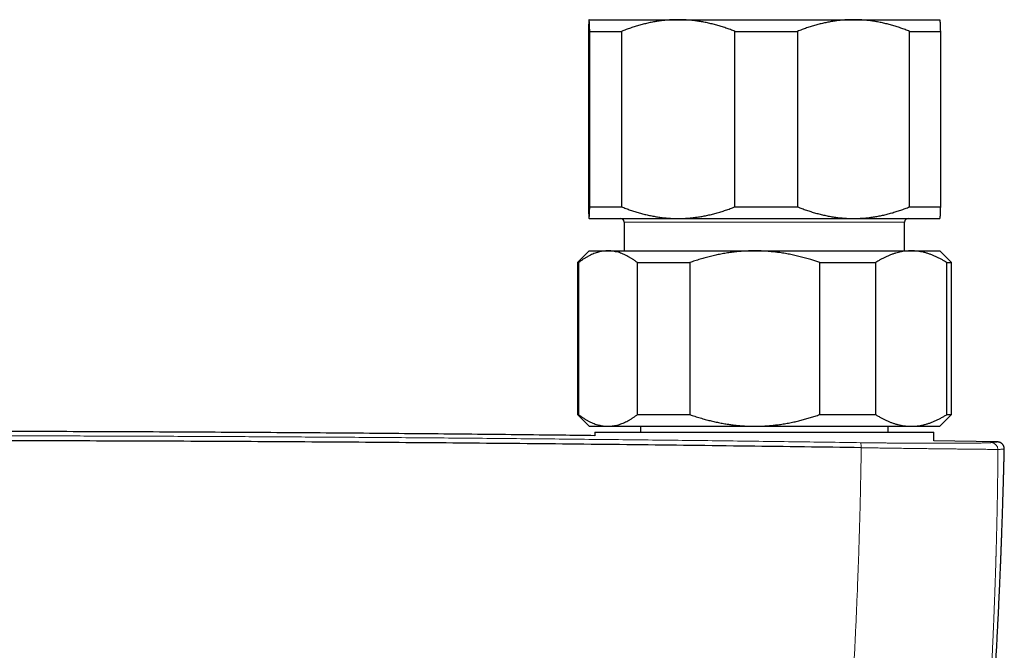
# Model space of a CAD drawing. Header units: millimetres. Extents: x 8 to 974, y 12 to 621.
# Tile 21 of 52: x 512 to 596, y 321 to 375. Entities that reach past the tile are written whole.
import ezdxf

# ---------------------------------------------------------------- set-up
doc = ezdxf.new("R2010")
doc.units = ezdxf.units.MM

msp = doc.modelspace()

# ---------------------------------------------------------------- linework, layer by layer
at = {"color": 7, "linetype": 'Continuous', "lineweight": 30}
for p, q in [((560.501, 375.164), (568.13, 375.164)), ((568.13, 375.164), (583.129, 375.164)), ((583.129, 375.164), (590.5, 375.164)), ((560.445, 374.164), (560.445, 359.164)), ((560.556, 374.164), (563.281, 374.164)), ((560.556, 359.164), (560.556, 374.164)), ((563.281, 374.164), (563.281, 359.164)), ((572.979, 374.164), (578.335, 374.164)), ((572.979, 359.164), (572.979, 374.164)), ((578.335, 374.164), (578.335, 359.164)), ((587.923, 359.164), (587.923, 374.164)), ((587.923, 374.164), (590.555, 374.164)), ((590.555, 374.164), (590.555, 359.164)), ((560.556, 359.164), (563.281, 359.164)), ((572.979, 359.164), (578.335, 359.164)), ((587.923, 359.164), (590.555, 359.164)), ((560.499, 358.166), (560.5, 358.164)), ((560.5, 358.164), (560.501, 358.164)), ((560.501, 358.164), (568.13, 358.164)), ((568.13, 358.164), (583.129, 358.164)), ((583.129, 358.164), (590.5, 358.164)), ((590.5, 358.164), (590.501, 358.166)), ((563.5, 357.864), (563.5, 355.397)), ((587.5, 355.397), (587.5, 357.864)), ((560.5, 355.397), (559.5, 354.397)), ((560.5, 355.397), (562.116, 355.397)), ((562.116, 355.397), (574.674, 355.397)), ((574.674, 355.397), (588.058, 355.397)), ((588.058, 355.397), (590.5, 355.397)), ((591.5, 354.397), (590.5, 355.397)), ((559.5, 354.397), (559.5, 341.397)), ((559.5, 354.397), (559.602, 354.397)), ((559.602, 354.397), (559.602, 341.397)), ((564.63, 354.397), (569.114, 354.397)), ((564.63, 341.397), (564.63, 354.397)), ((569.114, 354.397), (569.114, 341.397)), ((580.233, 341.397), (580.233, 354.397)), ((580.233, 354.397), (585.012, 354.397)), ((585.012, 354.397), (585.012, 341.397)), ((591.103, 341.397), (591.103, 354.397)), ((591.103, 354.397), (591.5, 354.397)), ((591.5, 341.397), (591.5, 354.397)), ((559.5, 341.397), (560.5, 340.397)), ((559.5, 341.397), (559.602, 341.397)), ((564.63, 341.397), (569.114, 341.397)), ((580.233, 341.397), (585.012, 341.397)), ((590.5, 340.397), (591.5, 341.397)), ((591.103, 341.397), (591.5, 341.397)), ((560.5, 340.397), (562.116, 340.397)), ((562.116, 340.397), (574.674, 340.397)), ((564.9, 340.397), (564.9, 339.897)), ((574.674, 340.397), (588.058, 340.397)), ((586.1, 339.897), (586.1, 340.397)), ((588.058, 340.397), (590.5, 340.397)), ((561, 339.897), (561, 339.582)), ((561, 339.897), (561, 339.582)), ((561, 339.897), (590, 339.897)), ((590, 339.146), (590, 339.897)), ((590, 339.146), (590, 339.897)), ((595.421, 339.057), (590, 339.157)), ((595.421, 339.058), (595.422, 339.058)), ((596.025, 338.443), (596.025, 338.443))]:
    msp.add_line(p, q, dxfattribs=at)
at = {"color": 8, "linetype": 'Continuous', "lineweight": 0}
msp.add_line((587.5, 357.864), (563.5, 357.864), dxfattribs=at)
at = {"color": 7, "linetype": 'Continuous', "lineweight": 30}
for centre, start, end in [((563.2, 357.864), 0, 90), ((587.8, 357.864), 90, 180)]:
    msp.add_arc(centre, 0.3, start, end, dxfattribs=at)
at = {"color": 8, "linetype": 'Continuous', "lineweight": 0}
for centre, radius, start, end in [((582.629, 338.648), 1.159, 355.66963, 17.27547), ((594.884, 338.398), 0.599, 1.05153, 88.69749)]:
    msp.add_arc(centre, radius, start, end, dxfattribs=at)
at = {"color": 7, "linetype": 'Continuous', "lineweight": 30}
for points, knots in [([(560.501, 375.164), (560.5, 375.164), (560.498, 375.163), (560.494, 375.153), (560.49, 375.127), (560.485, 375.088), (560.481, 375.035), (560.476, 374.97), (560.472, 374.892), (560.468, 374.803), (560.463, 374.701), (560.459, 374.586), (560.454, 374.457), (560.45, 374.317), (560.447, 374.215), (560.445, 374.164)], [0, 0, 0, 0, 0.034083, 0.113223, 0.192397, 0.271573, 0.350714, 0.430546, 0.510378, 0.588808, 0.667237, 0.750413, 0.833614, 0.916819, 1, 1, 1, 1]), ([(560.556, 374.164), (560.555, 374.215), (560.552, 374.315), (560.547, 374.453), (560.543, 374.581), (560.538, 374.698), (560.534, 374.803), (560.529, 374.895), (560.525, 374.975), (560.52, 375.037), (560.516, 375.085), (560.512, 375.12), (560.509, 375.146), (560.505, 375.161), (560.502, 375.163), (560.501, 375.164)], [0, 0, 0, 0, 0.082024, 0.164071, 0.246115, 0.328134, 0.410672, 0.49321, 0.574831, 0.656452, 0.72514, 0.793862, 0.862594, 0.931314, 1, 1, 1, 1]), ([(568.13, 375.164), (568.078, 375.164), (567.895, 375.163), (567.582, 375.153), (567.19, 375.128), (566.798, 375.089), (566.406, 375.037), (566.015, 374.971), (565.622, 374.893), (565.229, 374.801), (564.835, 374.697), (564.443, 374.581), (564.053, 374.453), (563.665, 374.315), (563.409, 374.215), (563.281, 374.164)], [0, 0, 0, 0, 0.031425, 0.110704, 0.190002, 0.269283, 0.349178, 0.429091, 0.508988, 0.590583, 0.672193, 0.75379, 0.835855, 0.917933, 1, 1, 1, 1]), ([(572.979, 374.164), (572.851, 374.215), (572.595, 374.315), (572.207, 374.453), (571.816, 374.581), (571.422, 374.698), (571.025, 374.803), (570.626, 374.895), (570.226, 374.975), (569.847, 375.037), (569.488, 375.085), (569.15, 375.12), (568.81, 375.146), (568.47, 375.161), (568.243, 375.163), (568.13, 375.164)], [0, 0, 0, 0, 0.082024, 0.164071, 0.246115, 0.328134, 0.410672, 0.49321, 0.574831, 0.656452, 0.72514, 0.793862, 0.862594, 0.931314, 1, 1, 1, 1]), ([(583.129, 375.164), (583.074, 375.164), (582.889, 375.163), (582.575, 375.153), (582.188, 375.127), (581.802, 375.088), (581.416, 375.035), (581.031, 374.97), (580.648, 374.892), (580.27, 374.803), (579.888, 374.701), (579.501, 374.586), (579.11, 374.457), (578.721, 374.317), (578.464, 374.215), (578.335, 374.164)], [0, 0, 0, 0, 0.034083, 0.113223, 0.192397, 0.271573, 0.350714, 0.430546, 0.510378, 0.588808, 0.667237, 0.750413, 0.833614, 0.916819, 1, 1, 1, 1]), ([(587.923, 374.164), (587.796, 374.215), (587.543, 374.315), (587.16, 374.453), (586.774, 374.581), (586.384, 374.698), (585.991, 374.803), (585.592, 374.896), (585.19, 374.977), (584.782, 375.045), (584.406, 375.093), (584.063, 375.127), (583.752, 375.148), (583.441, 375.162), (583.233, 375.164), (583.129, 375.164)], [0, 0, 0, 0, 0.081977, 0.163964, 0.245938, 0.328358, 0.410792, 0.49321, 0.577309, 0.661426, 0.745523, 0.809133, 0.872762, 0.93639, 1, 1, 1, 1]), ([(590.499, 375.164), (590.5, 375.164), (590.502, 375.163), (590.505, 375.156), (590.508, 375.141), (590.511, 375.117), (590.515, 375.087), (590.518, 375.049), (590.521, 375.003), (590.525, 374.951), (590.528, 374.89), (590.531, 374.823), (590.535, 374.748), (590.538, 374.667), (590.542, 374.579), (590.545, 374.484), (590.548, 374.384), (590.552, 374.278), (590.554, 374.202), (590.555, 374.164)], [0, 0, 0, 0, 0.034083, 0.093332, 0.152582, 0.211949, 0.271316, 0.331027, 0.390739, 0.450559, 0.51038, 0.57136, 0.63234, 0.693416, 0.754493, 0.815832, 0.877171, 0.938585, 1, 1, 1, 1]), ([(560.445, 359.164), (560.447, 359.114), (560.45, 359.014), (560.454, 358.876), (560.459, 358.748), (560.463, 358.631), (560.468, 358.526), (560.472, 358.433), (560.477, 358.352), (560.482, 358.284), (560.486, 358.236), (560.49, 358.202), (560.494, 358.181), (560.497, 358.167), (560.5, 358.165), (560.501, 358.164)], [0, 0, 0, 0, 0.081977, 0.163964, 0.245938, 0.328358, 0.410792, 0.49321, 0.577309, 0.661426, 0.745523, 0.809133, 0.872762, 0.93639, 1, 1, 1, 1]), ([(560.501, 358.164), (560.501, 358.165), (560.504, 358.166), (560.507, 358.176), (560.512, 358.202), (560.516, 358.241), (560.521, 358.294), (560.525, 358.359), (560.53, 358.438), (560.534, 358.529), (560.539, 358.633), (560.543, 358.749), (560.547, 358.877), (560.552, 359.014), (560.555, 359.114), (560.556, 359.164)], [0, 0, 0, 0, 0.034083, 0.113155, 0.192244, 0.271316, 0.350997, 0.430695, 0.510379, 0.591744, 0.673124, 0.754492, 0.836323, 0.918166, 1, 1, 1, 1]), ([(563.281, 359.164), (563.405, 359.116), (563.653, 359.018), (564.029, 358.884), (564.408, 358.759), (564.79, 358.645), (565.175, 358.541), (565.565, 358.449), (565.959, 358.368), (566.358, 358.3), (566.759, 358.244), (567.163, 358.203), (567.568, 358.176), (567.891, 358.165), (568.078, 358.165), (568.13, 358.164)], [0, 0, 0, 0, 0.079493, 0.158995, 0.238486, 0.318381, 0.398288, 0.47818, 0.559585, 0.641006, 0.722409, 0.804459, 0.886527, 0.968575, 1, 1, 1, 1]), ([(568.13, 358.164), (568.265, 358.166), (568.535, 358.169), (568.939, 358.191), (569.344, 358.227), (569.748, 358.277), (570.153, 358.341), (570.558, 358.419), (570.965, 358.511), (571.372, 358.617), (571.777, 358.736), (572.18, 358.867), (572.582, 359.009), (572.847, 359.113), (572.979, 359.164)], [0, 0, 0, 0, 0.08174, 0.163499, 0.24524, 0.327661, 0.410101, 0.492524, 0.576835, 0.661164, 0.745478, 0.830313, 0.915162, 1, 1, 1, 1]), ([(578.335, 359.164), (578.462, 359.114), (578.715, 359.014), (579.098, 358.876), (579.485, 358.748), (579.875, 358.631), (580.268, 358.526), (580.666, 358.433), (581.069, 358.352), (581.476, 358.284), (581.852, 358.236), (582.196, 358.202), (582.507, 358.181), (582.818, 358.167), (583.025, 358.165), (583.129, 358.164)], [0, 0, 0, 0, 0.081977, 0.163964, 0.245938, 0.328358, 0.410792, 0.49321, 0.577309, 0.661426, 0.745523, 0.809133, 0.872762, 0.93639, 1, 1, 1, 1]), ([(583.129, 358.164), (583.185, 358.165), (583.369, 358.166), (583.683, 358.176), (584.069, 358.202), (584.456, 358.241), (584.842, 358.294), (585.228, 358.359), (585.615, 358.438), (586.003, 358.529), (586.391, 358.633), (586.777, 358.749), (587.161, 358.877), (587.544, 359.014), (587.797, 359.114), (587.923, 359.164)], [0, 0, 0, 0, 0.034083, 0.113155, 0.192244, 0.271316, 0.350997, 0.430695, 0.510379, 0.591744, 0.673124, 0.754492, 0.836323, 0.918166, 1, 1, 1, 1]), ([(590.555, 359.164), (590.554, 359.127), (590.552, 359.051), (590.548, 358.945), (590.545, 358.844), (590.541, 358.749), (590.538, 358.66), (590.535, 358.578), (590.531, 358.503), (590.528, 358.434), (590.524, 358.372), (590.521, 358.317), (590.517, 358.271), (590.514, 358.232), (590.51, 358.202), (590.506, 358.181), (590.503, 358.168), (590.501, 358.167), (590.501, 358.166)], [0, 0, 0, 0, 0.06311, 0.126219, 0.189404, 0.252589, 0.316029, 0.37947, 0.44301, 0.506549, 0.571269, 0.635989, 0.700838, 0.765688, 0.830952, 0.896217, 0.961631, 1, 1, 1, 1]), ([(562.116, 355.397), (562.087, 355.396), (561.99, 355.396), (561.826, 355.385), (561.623, 355.359), (561.42, 355.32), (561.218, 355.268), (561.015, 355.202), (560.813, 355.124), (560.609, 355.032), (560.406, 354.928), (560.203, 354.812), (560.002, 354.684), (559.801, 354.547), (559.668, 354.447), (559.602, 354.397)], [0, 0, 0, 0, 0.034083, 0.113155, 0.192244, 0.271316, 0.350997, 0.430695, 0.510379, 0.591744, 0.673124, 0.754492, 0.836323, 0.918166, 1, 1, 1, 1]), ([(564.63, 354.397), (564.564, 354.447), (564.431, 354.547), (564.23, 354.685), (564.027, 354.813), (563.823, 354.93), (563.617, 355.035), (563.408, 355.129), (563.197, 355.209), (562.983, 355.277), (562.786, 355.326), (562.606, 355.359), (562.443, 355.381), (562.279, 355.394), (562.171, 355.396), (562.116, 355.397)], [0, 0, 0, 0, 0.081977, 0.163964, 0.245938, 0.328358, 0.410792, 0.49321, 0.577309, 0.661426, 0.745523, 0.809133, 0.872762, 0.93639, 1, 1, 1, 1]), ([(574.674, 355.397), (574.609, 355.396), (574.395, 355.396), (574.032, 355.385), (573.584, 355.359), (573.134, 355.32), (572.683, 355.267), (572.23, 355.2), (571.78, 355.121), (571.332, 355.03), (570.887, 354.927), (570.442, 354.811), (569.998, 354.684), (569.554, 354.547), (569.261, 354.447), (569.114, 354.397)], [0, 0, 0, 0, 0.034083, 0.113155, 0.192244, 0.271317, 0.351789, 0.432319, 0.512884, 0.593457, 0.674006, 0.754491, 0.836323, 0.918166, 1, 1, 1, 1]), ([(580.233, 354.397), (580.123, 354.434), (579.903, 354.51), (579.534, 354.628), (579.124, 354.751), (578.674, 354.873), (578.219, 354.984), (577.759, 355.084), (577.294, 355.171), (576.865, 355.239), (576.471, 355.291), (576.114, 355.329), (575.755, 355.359), (575.396, 355.381), (575.035, 355.394), (574.794, 355.396), (574.674, 355.397)], [0, 0, 0, 0, 0.061448, 0.122897, 0.205087, 0.287289, 0.369477, 0.452727, 0.535992, 0.61924, 0.682576, 0.745929, 0.809282, 0.872617, 0.936308, 1, 1, 1, 1]), ([(588.058, 355.397), (588.025, 355.397), (587.91, 355.396), (587.713, 355.386), (587.467, 355.36), (587.221, 355.321), (586.975, 355.269), (586.729, 355.204), (586.483, 355.125), (586.236, 355.033), (585.989, 354.929), (585.742, 354.813), (585.498, 354.685), (585.254, 354.547), (585.093, 354.447), (585.012, 354.397)], [0, 0, 0, 0, 0.031425, 0.110704, 0.190002, 0.269283, 0.349178, 0.429091, 0.508988, 0.590583, 0.672193, 0.75379, 0.835855, 0.917933, 1, 1, 1, 1]), ([(591.103, 354.397), (591.022, 354.447), (590.862, 354.547), (590.618, 354.685), (590.373, 354.813), (590.125, 354.93), (589.875, 355.035), (589.622, 355.129), (589.366, 355.209), (589.107, 355.277), (588.869, 355.326), (588.65, 355.359), (588.453, 355.381), (588.255, 355.394), (588.123, 355.396), (588.058, 355.397)], [0, 0, 0, 0, 0.0819768, 0.1639635, 0.2459379, 0.3283585, 0.4107923, 0.4932102, 0.5773093, 0.6614262, 0.745523, 0.8091335, 0.872762, 0.9363901, 1, 1, 1, 1]), ([(559.602, 341.397), (559.669, 341.347), (559.801, 341.246), (560.003, 341.108), (560.205, 340.98), (560.409, 340.864), (560.615, 340.758), (560.822, 340.666), (561.029, 340.586), (561.226, 340.524), (561.412, 340.476), (561.588, 340.441), (561.764, 340.416), (561.94, 340.4), (562.057, 340.398), (562.116, 340.397)], [0, 0, 0, 0, 0.082024, 0.164071, 0.246115, 0.328134, 0.410672, 0.49321, 0.574831, 0.656452, 0.72514, 0.793862, 0.862594, 0.931314, 1, 1, 1, 1]), ([(562.116, 340.397), (562.145, 340.397), (562.242, 340.398), (562.407, 340.408), (562.609, 340.434), (562.812, 340.473), (563.015, 340.526), (563.217, 340.591), (563.42, 340.67), (563.623, 340.761), (563.827, 340.866), (564.029, 340.982), (564.231, 341.109), (564.431, 341.247), (564.564, 341.347), (564.63, 341.397)], [0, 0, 0, 0, 0.034083, 0.113155, 0.192244, 0.271316, 0.350997, 0.430695, 0.510379, 0.591744, 0.673124, 0.754492, 0.836323, 0.918166, 1, 1, 1, 1]), ([(569.114, 341.397), (569.261, 341.347), (569.555, 341.246), (569.999, 341.109), (570.433, 340.984), (570.857, 340.874), (571.27, 340.778), (571.684, 340.691), (572.101, 340.615), (572.498, 340.553), (572.875, 340.503), (573.232, 340.465), (573.591, 340.434), (573.951, 340.413), (574.312, 340.399), (574.553, 340.398), (574.674, 340.397)], [0, 0, 0, 0, 0.081977, 0.163963, 0.245937, 0.320578, 0.395254, 0.469937, 0.544605, 0.61924, 0.682382, 0.745524, 0.80907, 0.872617, 0.936309, 1, 1, 1, 1]), ([(574.674, 340.397), (574.738, 340.397), (574.938, 340.398), (575.272, 340.407), (575.676, 340.429), (576.08, 340.461), (576.482, 340.504), (576.901, 340.56), (577.335, 340.63), (577.784, 340.715), (578.218, 340.809), (578.636, 340.911), (579.039, 341.019), (579.44, 341.137), (579.838, 341.262), (580.101, 341.352), (580.233, 341.397)], [0, 0, 0, 0, 0.034083, 0.105388, 0.17673, 0.248086, 0.319431, 0.390739, 0.471266, 0.551809, 0.632339, 0.705851, 0.779388, 0.852937, 0.926482, 1, 1, 1, 1]), ([(585.012, 341.397), (585.09, 341.348), (585.246, 341.251), (585.482, 341.117), (585.72, 340.992), (585.96, 340.877), (586.202, 340.774), (586.447, 340.681), (586.694, 340.6), (586.945, 340.532), (587.197, 340.477), (587.45, 340.435), (587.705, 340.408), (587.907, 340.398), (588.025, 340.397), (588.058, 340.397)], [0, 0, 0, 0, 0.079493, 0.158995, 0.238486, 0.318381, 0.398288, 0.47818, 0.559585, 0.641006, 0.722409, 0.804459, 0.886527, 0.968575, 1, 1, 1, 1]), ([(588.058, 340.397), (588.142, 340.398), (588.312, 340.401), (588.566, 340.423), (588.82, 340.459), (589.074, 340.509), (589.328, 340.573), (589.582, 340.651), (589.838, 340.743), (590.093, 340.849), (590.348, 340.968), (590.601, 341.099), (590.853, 341.241), (591.02, 341.345), (591.103, 341.397)], [0, 0, 0, 0, 0.08174, 0.163499, 0.24524, 0.327661, 0.410101, 0.492524, 0.576835, 0.661164, 0.745478, 0.830313, 0.915162, 1, 1, 1, 1]), ([(561, 339.592), (560.05, 339.604), (556.537, 339.647), (550.463, 339.711), (542.52, 339.785), (534.32, 339.847), (525.864, 339.897), (517.408, 339.933), (508.952, 339.955), (500.752, 339.962), (492.809, 339.956), (485.121, 339.938), (477.434, 339.909), (469.747, 339.867), (462.06, 339.814), (454.373, 339.749), (447.019, 339.677), (442.229, 339.62), (440, 339.593)], [0, 0, 0, 0, 0.0235592, 0.0870879, 0.1506172, 0.2204998, 0.2903828, 0.3602661, 0.4301496, 0.5000333, 0.5635638, 0.6270943, 0.6906247, 0.7541548, 0.8176846, 0.881214, 0.944743, 1, 1, 1, 1]), ([(583.785, 338.561), (582.165, 338.584), (578.925, 338.63), (574.062, 338.694), (569.196, 338.755), (564.328, 338.811), (559.458, 338.863), (554.679, 338.91), (549.99, 338.952), (545.393, 338.99), (540.795, 339.024), (536.195, 339.054), (531.594, 339.081), (526.992, 339.104), (522.39, 339.123), (517.787, 339.139), (513.183, 339.151), (508.606, 339.159), (504.057, 339.164), (499.534, 339.165), (495.012, 339.162), (490.463, 339.156), (485.886, 339.147), (481.282, 339.133), (476.679, 339.116), (472.077, 339.095), (467.503, 339.071), (462.957, 339.043), (458.44, 339.012), (453.924, 338.978), (449.379, 338.939), (444.805, 338.897), (440.201, 338.85), (435.6, 338.801), (431, 338.747), (426.402, 338.689), (421.807, 338.629), (418.746, 338.585), (417.215, 338.563)], [0, 0, 0, 0, 0.0292677, 0.0585355, 0.0878036, 0.1170719, 0.1463404, 0.1756091, 0.2032055, 0.230802, 0.2583986, 0.2859954, 0.3135923, 0.3411894, 0.3687865, 0.3963837, 0.423981, 0.4515783, 0.4786829, 0.5057876, 0.5328922, 0.5599969, 0.5875944, 0.6151918, 0.6427893, 0.6703867, 0.697984, 0.7250885, 0.7521929, 0.7792972, 0.8064015, 0.8340588, 0.8617159, 0.889373, 0.9170299, 0.9446868, 0.9723434, 1, 1, 1, 1]), ([(596.025, 338.443), (596.025, 338.47), (596.024, 338.522), (596.01, 338.598), (595.989, 338.667), (595.963, 338.727), (595.933, 338.779), (595.903, 338.822), (595.873, 338.857), (595.843, 338.888), (595.812, 338.916), (595.781, 338.94), (595.751, 338.961), (595.726, 338.976), (595.708, 338.986), (595.696, 338.992), (595.688, 338.996), (595.682, 338.999), (595.676, 339.002), (595.667, 339.006), (595.657, 339.01), (595.644, 339.015), (595.63, 339.021), (595.612, 339.027), (595.592, 339.033), (595.572, 339.039), (595.549, 339.044), (595.526, 339.048), (595.502, 339.052), (595.477, 339.055), (595.45, 339.057), (595.433, 339.058), (595.424, 339.058)], [0, 0, 0, 0, 0.039049, 0.076521, 0.111837, 0.144536, 0.174292, 0.200918, 0.224715, 0.247685, 0.270122, 0.292018, 0.313378, 0.332543, 0.343419, 0.351314, 0.358506, 0.36554, 0.37355, 0.382551, 0.401027, 0.422703, 0.4476, 0.48616, 0.530585, 0.580888, 0.637075, 0.699148, 0.765845, 0.83822, 0.916272, 1, 1, 1, 1]), ([(593.659, 298.749), (593.66, 298.756), (593.662, 298.776), (593.667, 298.832), (593.676, 298.921), (593.687, 299.04), (593.699, 299.168), (593.712, 299.301), (593.724, 299.427), (593.735, 299.545), (593.746, 299.657), (593.756, 299.768), (593.767, 299.88), (593.778, 299.994), (593.79, 300.12), (593.803, 300.264), (593.818, 300.427), (593.835, 300.603), (593.852, 300.789), (593.87, 300.983), (593.889, 301.186), (593.905, 301.37), (593.92, 301.53), (593.932, 301.666), (593.945, 301.802), (593.957, 301.94), (593.97, 302.075), (593.981, 302.205), (593.992, 302.322), (594.001, 302.425), (594.009, 302.515), (594.016, 302.588), (594.021, 302.647), (594.025, 302.694), (594.029, 302.74), (594.034, 302.789), (594.038, 302.844), (594.044, 302.905), (594.051, 302.982), (594.059, 303.075), (594.069, 303.187), (594.08, 303.31), (594.102, 303.565), (594.135, 303.945), (594.178, 304.442), (594.212, 304.843), (594.239, 305.154), (594.258, 305.384), (594.278, 305.622), (594.299, 305.869), (594.322, 306.147), (594.348, 306.459), (594.376, 306.805), (594.405, 307.165), (594.429, 307.46), (594.447, 307.686), (594.459, 307.837), (594.471, 307.985), (594.482, 308.126), (594.493, 308.258), (594.502, 308.382), (594.511, 308.497), (594.52, 308.609), (594.529, 308.718), (594.537, 308.822), (594.544, 308.914), (594.55, 308.992), (594.555, 309.058), (594.559, 309.114), (594.563, 309.164), (594.567, 309.215), (594.571, 309.27), (594.577, 309.346), (594.585, 309.447), (594.595, 309.577), (594.606, 309.72), (594.618, 309.876), (594.631, 310.044), (594.644, 310.224), (594.658, 310.415), (594.674, 310.617), (594.689, 310.83), (594.706, 311.054), (594.723, 311.289), (594.741, 311.536), (594.76, 311.793), (594.779, 312.061), (594.799, 312.341), (594.82, 312.631), (594.841, 312.932), (594.864, 313.256), (594.888, 313.602), (594.913, 313.972), (594.939, 314.355), (594.966, 314.752), (594.993, 315.166), (595.022, 315.599), (595.051, 316.049), (595.08, 316.51), (595.11, 316.975), (595.141, 317.485), (595.175, 318.036), (595.21, 318.627), (595.249, 319.275), (595.289, 319.977), (595.332, 320.732), (595.372, 321.472), (595.41, 322.173), (595.444, 322.835), (595.476, 323.46), (595.507, 324.073), (595.536, 324.675), (595.564, 325.266), (595.591, 325.846), (595.617, 326.414), (595.637, 326.856), (595.651, 327.174), (595.659, 327.372), (595.668, 327.569), (595.676, 327.764), (595.684, 327.956), (595.692, 328.143), (595.7, 328.328), (595.707, 328.509), (595.715, 328.687), (595.721, 328.855), (595.728, 329.012), (595.734, 329.165), (595.74, 329.314), (595.745, 329.456), (595.75, 329.585), (595.755, 329.701), (595.759, 329.8), (595.762, 329.882), (595.764, 329.949), (595.767, 330.007), (595.769, 330.056), (595.77, 330.097), (595.771, 330.13), (595.772, 330.156), (595.773, 330.18), (595.774, 330.21), (595.776, 330.249), (595.778, 330.299), (595.78, 330.36), (595.783, 330.431), (595.786, 330.512), (595.789, 330.605), (595.793, 330.712), (595.798, 330.836), (595.803, 330.977), (595.809, 331.131), (595.815, 331.298), (595.821, 331.477), (595.828, 331.668), (595.835, 331.871), (595.842, 332.087), (595.85, 332.311), (595.858, 332.544), (595.866, 332.785), (595.874, 333.037), (595.883, 333.3), (595.892, 333.576), (595.9, 333.857), (595.909, 334.143), (595.918, 334.434), (595.927, 334.736), (595.936, 335.047), (595.945, 335.37), (595.955, 335.702), (595.964, 336.045), (595.974, 336.398), (595.983, 336.761), (595.993, 337.132), (596.002, 337.511), (596.011, 337.898), (596.019, 338.21), (596.023, 338.392), (596.024, 338.443)], [0, 0, 0, 0, 0.000519, 0.001496, 0.00415, 0.007108, 0.010341, 0.013626, 0.016918, 0.019669, 0.022424, 0.025186, 0.027953, 0.030727, 0.033634, 0.037356, 0.041398, 0.045759, 0.05044, 0.055184, 0.060216, 0.065536, 0.068807, 0.072177, 0.075616, 0.078873, 0.08244, 0.08567, 0.088563, 0.09112, 0.093341, 0.095225, 0.096572, 0.097673, 0.098754, 0.09998, 0.101348, 0.10286, 0.104516, 0.107026, 0.109808, 0.112861, 0.116156, 0.128827, 0.141166, 0.153172, 0.158727, 0.164423, 0.170341, 0.176483, 0.182847, 0.191115, 0.199731, 0.208694, 0.218005, 0.221758, 0.225565, 0.229292, 0.232803, 0.236097, 0.239174, 0.242035, 0.244679, 0.247587, 0.250179, 0.252454, 0.254412, 0.256053, 0.257377, 0.258589, 0.259832, 0.261185, 0.262649, 0.265541, 0.268787, 0.272379, 0.276252, 0.280481, 0.284988, 0.289774, 0.294839, 0.300183, 0.305805, 0.311707, 0.317887, 0.324347, 0.331085, 0.338103, 0.345399, 0.352975, 0.36083, 0.369792, 0.379093, 0.388731, 0.398708, 0.409022, 0.420008, 0.431354, 0.443055, 0.454823, 0.466478, 0.481566, 0.496457, 0.511153, 0.530527, 0.549549, 0.568219, 0.586537, 0.602596, 0.618374, 0.633871, 0.649089, 0.664027, 0.678684, 0.693062, 0.707159, 0.712216, 0.717236, 0.722219, 0.727165, 0.732072, 0.73683, 0.741377, 0.746136, 0.750639, 0.754888, 0.758881, 0.762619, 0.766557, 0.770165, 0.773444, 0.776393, 0.779013, 0.780944, 0.782646, 0.784119, 0.785363, 0.786379, 0.787289, 0.787834, 0.788385, 0.789122, 0.790129, 0.791406, 0.792953, 0.794769, 0.796856, 0.799213, 0.801839, 0.805102, 0.808703, 0.812644, 0.816923, 0.821542, 0.826408, 0.831601, 0.837122, 0.84297, 0.848831, 0.854988, 0.861441, 0.868189, 0.875235, 0.882576, 0.889769, 0.897226, 0.904947, 0.912932, 0.92118, 0.929693, 0.938469, 0.94751, 0.956816, 0.966386, 0.976042, 0.985955, 0.996122, 1, 1, 1, 1])]:
    msp.add_open_spline(points, degree=3, knots=knots, dxfattribs=at)
at = {"color": 8, "linetype": 'Continuous', "lineweight": 0}
for points, knots in [([(583.736, 338.993), (581.8, 339.02), (577.928, 339.074), (572.115, 339.149), (566.298, 339.217), (560.479, 339.28), (554.656, 339.337), (548.831, 339.389), (543.003, 339.434), (537.407, 339.472), (532.042, 339.504), (526.909, 339.529), (521.775, 339.55), (516.846, 339.566), (512.121, 339.577), (507.783, 339.584), (504.367, 339.587), (502.202, 339.588), (501.249, 339.588), (500.864, 339.588), (500.722, 339.588), (500.677, 339.588), (500.633, 339.588), (500.589, 339.588), (500.544, 339.588), (500.383, 339.588), (500.093, 339.588), (499.661, 339.588), (499.192, 339.588), (498.685, 339.588), (498.142, 339.588), (497.573, 339.588), (496.98, 339.587), (496.365, 339.587), (495.717, 339.587), (495.035, 339.586), (494.291, 339.585), (493.482, 339.584), (492.604, 339.583), (491.685, 339.582), (490.724, 339.58), (489.722, 339.579), (488.68, 339.577), (487.595, 339.574), (486.49, 339.572), (485.364, 339.569), (484.219, 339.566), (483.036, 339.563), (481.817, 339.559), (480.56, 339.555), (479.292, 339.55), (478.013, 339.545), (476.726, 339.54), (475.406, 339.535), (474.053, 339.529), (472.666, 339.523), (471.247, 339.516), (469.795, 339.508), (468.309, 339.5), (466.791, 339.492), (465.186, 339.482), (463.492, 339.472), (461.781, 339.461), (460.581, 339.453), (459.905, 339.448), (459.692, 339.446), (459.479, 339.445), (459.265, 339.443), (459.051, 339.442), (458.209, 339.436), (456.755, 339.425), (454.705, 339.41), (452.702, 339.393), (450.745, 339.377), (448.845, 339.361), (447.002, 339.344), (445.215, 339.327), (443.473, 339.311), (441.765, 339.294), (440.091, 339.277), (438.451, 339.259), (436.859, 339.242), (435.312, 339.225), (433.812, 339.208), (432.359, 339.191), (430.952, 339.175), (429.592, 339.158), (428.278, 339.142), (427.01, 339.126), (425.789, 339.111), (424.614, 339.096), (423.485, 339.081), (422.431, 339.067), (421.45, 339.053), (420.537, 339.041), (419.664, 339.029), (418.829, 339.017), (418.033, 339.006), (417.516, 338.999), (417.264, 338.995)], [0, 0, 0, 0, 0.034999, 0.069998, 0.104998, 0.139997, 0.174997, 0.209997, 0.244997, 0.279997, 0.310798, 0.341598, 0.372398, 0.403199, 0.430303, 0.457407, 0.481259, 0.491754, 0.496371, 0.498403, 0.498669, 0.498935, 0.499201, 0.499467, 0.499733, 0.5, 0.502366, 0.504956, 0.50777, 0.510807, 0.514068, 0.517552, 0.521042, 0.524731, 0.528619, 0.532705, 0.536991, 0.542008, 0.547273, 0.552785, 0.558545, 0.564553, 0.570808, 0.57731, 0.584061, 0.590705, 0.597573, 0.604664, 0.611979, 0.619518, 0.62728, 0.634803, 0.642526, 0.650446, 0.658566, 0.666885, 0.675402, 0.684118, 0.693032, 0.702146, 0.711458, 0.721931, 0.732644, 0.742271, 0.743546, 0.744823, 0.746104, 0.747388, 0.748675, 0.749966, 0.762554, 0.774865, 0.786899, 0.798655, 0.810135, 0.82114, 0.831878, 0.842348, 0.852551, 0.862687, 0.872544, 0.882124, 0.891424, 0.900447, 0.909191, 0.917657, 0.925845, 0.933754, 0.941385, 0.948738, 0.955812, 0.962608, 0.969126, 0.974857, 0.980353, 0.985615, 0.990644, 0.995439, 1, 1, 1, 1]), ([(594.898, 338.997), (594.883, 338.996), (594.852, 338.993), (594.791, 338.989), (594.718, 338.985), (594.633, 338.982), (594.537, 338.978), (594.431, 338.975), (594.316, 338.971), (594.193, 338.968), (594.06, 338.965), (593.917, 338.963), (593.761, 338.96), (593.591, 338.957), (593.407, 338.955), (593.213, 338.952), (593.007, 338.95), (592.791, 338.948), (592.573, 338.946), (592.355, 338.945), (592.139, 338.944), (591.941, 338.943), (591.762, 338.942), (591.613, 338.941), (591.493, 338.941), (591.422, 338.941), (591.396, 338.941), (591.388, 338.941), (591.379, 338.941), (591.371, 338.941), (591.363, 338.941), (591.347, 338.941), (591.32, 338.941), (591.28, 338.941), (591.231, 338.94), (591.174, 338.94), (591.108, 338.94), (591.034, 338.94), (590.951, 338.94), (590.859, 338.94), (590.759, 338.94), (590.649, 338.94), (590.531, 338.94), (590.402, 338.94), (590.258, 338.94), (590.096, 338.94), (589.967, 338.94), (589.882, 338.941), (589.844, 338.941), (589.806, 338.941), (589.768, 338.941), (589.732, 338.941), (589.701, 338.941), (589.673, 338.941), (589.589, 338.941), (589.45, 338.942), (589.249, 338.942), (589.044, 338.943), (588.837, 338.944), (588.637, 338.945), (588.451, 338.946), (588.28, 338.947), (588.161, 338.948), (588.086, 338.948), (588.051, 338.948), (588.018, 338.948), (587.984, 338.949), (587.951, 338.949), (587.918, 338.949), (587.776, 338.95), (587.521, 338.952), (587.15, 338.954), (586.774, 338.958), (586.393, 338.961), (586.007, 338.965), (585.625, 338.969), (585.247, 338.973), (584.873, 338.977), (584.496, 338.982), (584.117, 338.987), (583.863, 338.991), (583.736, 338.993)], [0, 0, 0, 0, 0.023472, 0.046917, 0.070337, 0.093736, 0.117115, 0.140476, 0.162487, 0.184486, 0.206474, 0.228453, 0.250424, 0.273697, 0.296966, 0.320233, 0.343499, 0.366769, 0.390046, 0.410538, 0.431041, 0.451558, 0.465108, 0.478668, 0.490608, 0.495864, 0.496553, 0.497241, 0.49793, 0.498618, 0.499307, 0.499996, 0.502656, 0.506006, 0.510044, 0.51477, 0.520088, 0.526072, 0.53272, 0.540033, 0.54801, 0.556491, 0.565612, 0.575372, 0.585772, 0.598179, 0.611387, 0.614075, 0.616795, 0.619545, 0.622327, 0.625113, 0.627125, 0.629127, 0.63112, 0.645074, 0.658538, 0.673245, 0.68732, 0.700764, 0.713578, 0.724332, 0.7346, 0.736838, 0.739051, 0.74124, 0.743404, 0.745544, 0.747659, 0.749749, 0.773084, 0.796415, 0.819745, 0.843075, 0.866408, 0.889747, 0.911763, 0.933791, 0.955836, 0.977904, 1, 1, 1, 1]), ([(595.422, 339.058), (595.426, 339.058), (595.435, 339.058), (595.438, 339.056), (595.434, 339.054), (595.418, 339.051), (595.391, 339.048), (595.352, 339.043), (595.303, 339.037), (595.243, 339.031), (595.173, 339.024), (595.092, 339.016), (595.002, 339.007), (594.932, 339), (594.898, 338.997)], [0, 0, 0, 0, 0.042948, 0.130372, 0.217799, 0.305237, 0.392696, 0.480185, 0.567714, 0.655292, 0.741363, 0.827499, 0.913708, 1, 1, 1, 1]), ([(582.049, 303.89), (582.098, 304.486), (582.199, 305.678), (582.341, 307.468), (582.477, 309.26), (582.607, 311.056), (582.732, 312.854), (582.847, 314.622), (582.954, 316.357), (583.054, 318.061), (583.148, 319.767), (583.236, 321.476), (583.322, 323.254), (583.404, 325.1), (583.481, 327.015), (583.551, 328.933), (583.614, 330.854), (583.669, 332.778), (583.716, 334.704), (583.755, 336.632), (583.775, 337.917), (583.785, 338.561)], [0, 0, 0, 0, 0.051139, 0.102401, 0.153786, 0.205295, 0.256927, 0.308684, 0.357596, 0.406619, 0.455753, 0.504998, 0.554354, 0.609571, 0.664926, 0.720421, 0.776056, 0.831831, 0.887746, 0.943803, 1, 1, 1, 1]), ([(595.483, 338.409), (595.453, 338.41), (595.392, 338.411), (595.25, 338.414), (595.071, 338.417), (594.852, 338.42), (594.595, 338.423), (594.3, 338.426), (593.968, 338.43), (593.599, 338.435), (593.195, 338.439), (592.756, 338.444), (592.282, 338.449), (591.799, 338.455), (591.313, 338.46), (590.83, 338.466), (590.326, 338.472), (589.803, 338.478), (589.262, 338.484), (588.704, 338.491), (588.13, 338.499), (587.542, 338.506), (586.941, 338.515), (586.328, 338.523), (585.705, 338.532), (585.072, 338.541), (584.432, 338.551), (584.001, 338.558), (583.785, 338.561)], [0, 0, 0, 0, 0.041799, 0.083521, 0.12518, 0.166789, 0.208358, 0.2499, 0.291427, 0.332953, 0.374495, 0.416073, 0.457711, 0.499439, 0.535239, 0.571014, 0.606769, 0.642508, 0.678235, 0.713951, 0.74966, 0.785366, 0.821074, 0.856791, 0.892527, 0.928295, 0.964112, 1, 1, 1, 1]), ([(593.64, 301.141), (593.697, 301.793), (593.812, 303.098), (593.974, 305.053), (594.129, 307.008), (594.276, 308.962), (594.415, 310.917), (594.54, 312.792), (594.653, 314.589), (594.755, 316.307), (594.842, 317.875), (594.899, 318.975), (594.927, 319.518), (594.934, 319.655), (594.936, 319.704), (594.938, 319.754), (594.941, 319.801), (594.945, 319.891), (594.952, 320.024), (594.963, 320.241), (594.975, 320.505), (594.99, 320.816), (595.006, 321.139), (595.021, 321.474), (595.036, 321.81), (595.052, 322.144), (595.066, 322.478), (595.081, 322.822), (595.097, 323.175), (595.112, 323.55), (595.129, 323.948), (595.141, 324.251), (595.149, 324.445), (595.152, 324.534), (595.156, 324.632), (595.16, 324.735), (595.165, 324.868), (595.172, 325.031), (595.181, 325.267), (595.191, 325.54), (595.202, 325.846), (595.213, 326.14), (595.223, 326.42), (595.232, 326.688), (595.241, 326.938), (595.249, 327.171), (595.256, 327.387), (595.263, 327.592), (595.269, 327.785), (595.275, 327.97), (595.281, 328.146), (595.286, 328.313), (595.291, 328.467), (595.295, 328.608), (595.299, 328.736), (595.302, 328.847), (595.305, 328.942), (595.307, 329.022), (595.309, 329.079), (595.31, 329.12), (595.311, 329.16), (595.313, 329.217), (595.315, 329.287), (595.317, 329.357), (595.319, 329.427), (595.325, 329.637), (595.335, 329.982), (595.348, 330.459), (595.36, 330.925), (595.371, 331.382), (595.381, 331.83), (595.391, 332.268), (595.401, 332.695), (595.409, 333.111), (595.415, 333.425), (595.42, 333.642), (595.422, 333.753), (595.424, 333.851), (595.425, 333.942), (595.427, 334.038), (595.429, 334.143), (595.431, 334.271), (595.434, 334.425), (595.437, 334.607), (595.44, 334.804), (595.443, 335.011), (595.447, 335.229), (595.45, 335.456), (595.453, 335.645), (595.455, 335.791), (595.456, 335.892), (595.458, 335.994), (595.459, 336.093), (595.46, 336.187), (595.462, 336.326), (595.464, 336.509), (595.467, 336.735), (595.469, 336.952), (595.472, 337.173), (595.474, 337.397), (595.476, 337.623), (595.478, 337.836), (595.48, 338.038), (595.482, 338.227), (595.483, 338.35), (595.483, 338.409)], [0, 0, 0, 0, 0.0522143, 0.1044397, 0.1566764, 0.208925, 0.2611857, 0.3134591, 0.3594705, 0.4054923, 0.4515248, 0.4855592, 0.4939462, 0.4952641, 0.4965821, 0.4979, 0.499218, 0.5004188, 0.5050993, 0.509899, 0.5179443, 0.5263037, 0.534977, 0.5439643, 0.5532657, 0.5619746, 0.570942, 0.5801677, 0.5896519, 0.5993946, 0.61041, 0.6217382, 0.6237643, 0.6261057, 0.628896, 0.6316557, 0.6343847, 0.6396563, 0.6448097, 0.6534058, 0.6616517, 0.6695473, 0.6770928, 0.6842879, 0.6911329, 0.6972658, 0.7030874, 0.7085975, 0.7137963, 0.7186836, 0.7235268, 0.7280197, 0.7321622, 0.7359544, 0.7393962, 0.7424876, 0.7449183, 0.7470775, 0.7489655, 0.7495401, 0.7503304, 0.7522316, 0.7541267, 0.7560158, 0.7578987, 0.7597756, 0.772931, 0.7857799, 0.7983222, 0.810558, 0.8227014, 0.8345269, 0.8460347, 0.8572246, 0.8680966, 0.8714479, 0.8747677, 0.8770417, 0.8794444, 0.8820564, 0.8848776, 0.8879081, 0.8924167, 0.8973209, 0.9026208, 0.9083165, 0.9140958, 0.9202325, 0.9267267, 0.9293757, 0.93208, 0.9348394, 0.9376327, 0.940082, 0.9424994, 0.9488179, 0.9549081, 0.9607699, 0.9664034, 0.9728121, 0.9788972, 0.9846585, 0.9900961, 0.99521, 1, 1, 1, 1]), ([(596.025, 338.443), (596.024, 338.443), (596.023, 338.443), (596.006, 338.443), (595.979, 338.441), (595.94, 338.439), (595.891, 338.436), (595.831, 338.432), (595.76, 338.428), (595.679, 338.422), (595.588, 338.416), (595.518, 338.411), (595.483, 338.409)], [0, 0, 0, 0, 0.096131, 0.19717, 0.298234, 0.399333, 0.500477, 0.601677, 0.701136, 0.800669, 0.900287, 1, 1, 1, 1])]:
    msp.add_open_spline(points, degree=3, knots=knots, dxfattribs=at)

doc.saveas('drawing.dxf')
